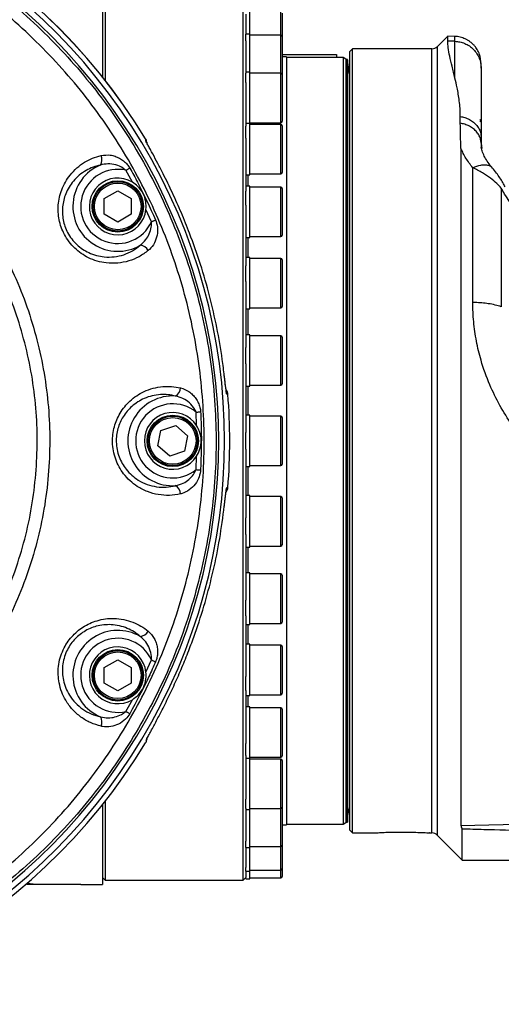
# Model space of a CAD drawing. Extents: x 0 to 4205, y 0 to 2970.
# Tile 51 of 67: x 3712 to 3890, y 1194 to 1558. Entities that reach past the tile are written whole.
import ezdxf

# ---------------------------------------------------------------- set-up
doc = ezdxf.new("R2010")
doc.units = 0
doc.header["$LTSCALE"] = 5
doc.layers.get('0').update_dxf_attribs({"linetype": 'CONTINUOUS'})
doc.styles.add('SLDTEXTSTYLE0', font='TXT', dxfattribs={"width": 0.605})
doc.dimstyles.new('SLDDIMSTYLE0', dxfattribs={"dimtxt": 25, "dimasz": 25, "dimexe": 0, "dimexo": 0.0625, "dimgap": 6.25, "dimtad": 1, "dimdec": 1, "dimrnd": 1e-09, "dimzin": 12, "dimtxsty": 'SLDTEXTSTYLE0', "dimsah": 1, "dimcen": 0.09, "dimazin": 3, "dimtfac": 1, "dimtofl": 0, "dimtmove": 0, "dimatfit": 3, "dimtolj": 1, "dimtzin": 12})

# ---------------------------------------------------------------- blocks, each defined once
blk = doc.blocks.new('_D_16')
at = {"color": 7, "linetype": 'CONTINUOUS'}
for p, q in [((3573.23, 1392.63), (3573.23, 1055.65)), ((4078.23, 1235.13), (4078.23, 1055.65)), ((3573.23, 1063.15), (4078.23, 1063.15))]:
    blk.add_line(p, q, dxfattribs=at)
for points in [[(3573.23, 1063.15), (3598.23, 1059.4), (3598.23, 1066.9)], [(4078.23, 1063.15), (4053.23, 1066.9), (4053.23, 1059.4)]]:
    blk.add_solid(points, dxfattribs=at)
at = {"color": 7, "linetype": 'CONTINUOUS', "insert": (3797.09, 1095.37), "char_height": 25, "attachment_point": 1, "style": 'SLDTEXTSTYLE0'}
blk.add_mtext('505', dxfattribs=at)

msp = doc.modelspace()

# ---------------------------------------------------------------- linework, layer by layer
at = {"color": 7, "linetype": 'CONTINUOUS'}
for p, q in [((3742.23, 1566.63), (3742.23, 1537.26)), ((3743.23, 1565.13), (3743.23, 1535.99)), ((3794.23, 1402.63), (3794.23, 1565.13)), ((3795.23, 1560.39), (3795.23, 1553.02)), ((3796.73, 1553.02), (3796.73, 1561.7)), ((3808.73, 1560.84), (3808.73, 1552.16)), ((3796.73, 1553.02), (3795.23, 1553.02)), ((3795.23, 1550.61), (3795.23, 1553.01)), ((3796.73, 1538.93), (3796.73, 1553.02)), ((3808.23, 1552.66), (3796.73, 1552.66)), ((3808.73, 1552.16), (3808.73, 1540.22)), ((3869.91, 1552.31), (3866.11, 1548.51)), ((3872.72, 1552.21), (3869.91, 1552.31)), ((3869.91, 1550.48), (3869.91, 1552.31)), ((3795.23, 1550.61), (3795.23, 1538.63)), ((3834.73, 1547.63), (3833.73, 1546.63)), ((3863.99, 1547.63), (3834.73, 1547.63)), ((3834.73, 1257.63), (3834.73, 1547.63)), ((3808.73, 1545.46), (3828.73, 1545.46)), ((3810.23, 1544.63), (3808.73, 1544.63)), ((3810.23, 1544.63), (3810.23, 1260.63)), ((3831.23, 1544.38), (3810.23, 1544.38)), ((3828.73, 1545.46), (3828.73, 1544.38)), ((3832.23, 1543.8), (3831.23, 1544.38)), ((3831.23, 1544.38), (3831.23, 1260.88)), ((3833.73, 1258.63), (3833.73, 1546.63)), ((3832.23, 1543.8), (3832.23, 1261.46)), ((3832.8, 1543.63), (3832.33, 1543.61)), ((3832.8, 1272.32), (3832.8, 1543.63)), ((3882.23, 1540.52), (3882.23, 1515.05)), ((3796.73, 1538.93), (3795.23, 1538.93)), ((3795.23, 1535.15), (3795.23, 1538.63)), ((3796.73, 1519.96), (3796.73, 1538.93)), ((3808.23, 1538.57), (3796.73, 1538.57)), ((3808.73, 1540.22), (3808.73, 1538.07)), ((3808.73, 1538.07), (3808.73, 1524.63)), ((3795.23, 1535.15), (3795.23, 1519.02)), ((3808.73, 1524.63), (3808.73, 1520.8)), ((3874.55, 1520.1), (3874.55, 1522.61)), ((3796.73, 1519.96), (3795.23, 1519.96)), ((3795.23, 1514.59), (3795.23, 1519.02)), ((3796.73, 1520.3), (3808.23, 1520.3)), ((3796.73, 1500.96), (3796.73, 1519.96)), ((3808.23, 1519.6), (3796.73, 1519.6)), ((3808.73, 1519.1), (3808.73, 1504.36)), ((3882.23, 1515.05), (3882.23, 1512.71)), ((3758.18, 1514.33), (3758.18, 1514.29)), ((3758.6, 1513.04), (3758.62, 1512.86)), ((3795.23, 1514.59), (3795.23, 1494.94)), ((3882.22, 1512.72), (3882.45, 1510.76)), ((3882.23, 1512.43), (3882.23, 1510.94)), ((3874.74, 1510.76), (3874.74, 1260.38)), ((3808.73, 1504.36), (3808.73, 1501.83)), ((3795.23, 1500.96), (3796.73, 1500.96)), ((3796.73, 1501.33), (3808.23, 1501.33)), ((3796.73, 1496.86), (3795.23, 1496.86)), ((3796.73, 1477.86), (3796.73, 1496.86)), ((3742.9, 1492.22), (3747.9, 1495.11)), ((3747.9, 1495.11), (3752.9, 1492.22)), ((3795.23, 1489.74), (3795.23, 1494.94)), ((3808.23, 1496.49), (3796.73, 1496.49)), ((3808.73, 1495.99), (3808.73, 1480.18)), ((3742.9, 1486.45), (3742.9, 1492.22)), ((3752.9, 1492.22), (3752.9, 1486.45)), ((3795.23, 1489.74), (3795.23, 1467.31)), ((3747.9, 1483.56), (3742.9, 1486.45)), ((3752.9, 1486.45), (3747.9, 1483.56)), ((3808.73, 1480.18), (3808.73, 1478.72)), ((3795.23, 1477.86), (3796.73, 1477.86)), ((3796.73, 1478.22), (3808.23, 1478.22)), ((3796.73, 1470.49), (3795.23, 1470.49)), ((3796.73, 1451.49), (3796.73, 1470.49)), ((3808.23, 1470.13), (3796.73, 1470.13)), ((3808.73, 1469.63), (3808.73, 1453.01)), ((3795.23, 1461.53), (3795.23, 1467.31)), ((3795.23, 1461.53), (3795.23, 1437.2)), ((3808.73, 1453.01), (3808.73, 1452.36)), ((3795.23, 1451.49), (3796.73, 1451.49)), ((3796.73, 1451.86), (3808.23, 1451.86)), ((3796.73, 1441.88), (3795.23, 1441.88)), ((3796.73, 1422.88), (3796.73, 1441.88)), ((3808.23, 1441.52), (3796.73, 1441.52)), ((3808.73, 1441.02), (3808.73, 1423.91)), ((3795.23, 1431.06), (3795.23, 1437.2)), ((3795.23, 1431.06), (3795.23, 1405.76)), ((3808.73, 1423.91), (3808.73, 1423.75)), ((3795.23, 1422.88), (3796.73, 1422.88)), ((3796.73, 1423.25), (3808.23, 1423.25)), ((3796.73, 1412.13), (3795.23, 1412.13)), ((3796.73, 1393.13), (3796.73, 1412.13)), ((3808.23, 1411.77), (3796.73, 1411.77)), ((3808.73, 1411.27), (3808.73, 1394)), ((3762.77, 1400.76), (3763.88, 1406.42)), ((3763.88, 1406.42), (3769.34, 1408.3)), ((3769.34, 1408.3), (3773.69, 1404.51)), ((3795.23, 1399.5), (3795.23, 1405.76)), ((3773.69, 1404.51), (3772.59, 1398.84)), ((3794.23, 1240.13), (3794.23, 1402.63)), ((3767.13, 1396.96), (3762.77, 1400.76)), ((3772.59, 1398.84), (3767.13, 1396.96)), ((3795.23, 1399.5), (3795.23, 1374.2)), ((3795.23, 1393.13), (3796.73, 1393.13)), ((3796.73, 1393.5), (3808.23, 1393.5)), ((3796.73, 1382.38), (3795.23, 1382.38)), ((3796.73, 1382.2), (3796.73, 1382.38)), ((3796.73, 1363.38), (3796.73, 1382.2)), ((3808.23, 1382.01), (3796.73, 1382.01)), ((3808.73, 1381.51), (3808.73, 1364.24)), ((3795.23, 1368.06), (3795.23, 1374.2)), ((3795.23, 1368.06), (3795.23, 1343.73)), ((3795.23, 1363.38), (3796.73, 1363.38)), ((3796.73, 1363.74), (3808.23, 1363.74)), ((3796.73, 1353.77), (3795.23, 1353.77)), ((3796.73, 1353.05), (3796.73, 1353.77)), ((3808.23, 1353.41), (3796.73, 1353.41)), ((3796.73, 1334.77), (3796.73, 1353.05)), ((3808.73, 1352.91), (3808.73, 1335.64)), ((3795.23, 1337.95), (3795.23, 1343.73)), ((3795.23, 1337.95), (3795.23, 1315.53)), ((3795.23, 1334.77), (3796.73, 1334.77)), ((3796.73, 1335.14), (3808.23, 1335.14)), ((3796.73, 1327.41), (3795.23, 1327.41)), ((3796.73, 1325.81), (3796.73, 1327.41)), ((3808.23, 1327.04), (3796.73, 1327.04)), ((3796.73, 1308.41), (3796.73, 1325.81)), ((3808.73, 1326.54), (3808.73, 1309.27)), ((3742.9, 1318.81), (3747.9, 1321.7)), ((3742.9, 1313.04), (3742.9, 1318.81)), ((3747.9, 1321.7), (3752.9, 1318.81)), ((3752.9, 1318.81), (3752.9, 1313.04)), ((3795.23, 1310.32), (3795.23, 1315.53)), ((3747.9, 1310.15), (3742.9, 1313.04)), ((3752.9, 1313.04), (3747.9, 1310.15)), ((3795.23, 1310.32), (3795.23, 1290.67)), ((3795.23, 1308.41), (3796.73, 1308.41)), ((3796.73, 1308.77), (3808.23, 1308.77)), ((3796.73, 1304.3), (3795.23, 1304.3)), ((3796.73, 1301.51), (3796.73, 1304.3)), ((3808.23, 1303.93), (3796.73, 1303.93)), ((3796.73, 1285.3), (3796.73, 1301.51)), ((3808.73, 1303.43), (3808.73, 1286.16)), ((3758.18, 1290.94), (3758.18, 1290.93)), ((3758.62, 1292.42), (3758.6, 1292.22)), ((3795.23, 1286.24), (3795.23, 1290.67)), ((3795.23, 1286.24), (3795.23, 1270.11)), ((3796.73, 1285.66), (3808.23, 1285.66)), ((3795.23, 1285.3), (3796.73, 1285.3)), ((3796.73, 1281.11), (3796.73, 1285.3)), ((3808.23, 1284.97), (3796.73, 1284.97)), ((3808.73, 1284.47), (3808.73, 1253.1)), ((3796.73, 1266.33), (3796.73, 1281.11)), ((3832.8, 1261.63), (3832.8, 1272.32)), ((3742.23, 1268), (3742.23, 1238.63)), ((3743.23, 1269.27), (3743.23, 1240.13)), ((3795.23, 1266.64), (3795.23, 1270.11)), ((3795.23, 1266.64), (3795.23, 1254.65)), ((3795.23, 1266.33), (3796.73, 1266.33)), ((3796.73, 1266.7), (3808.23, 1266.7)), ((3796.73, 1265.38), (3796.73, 1266.33)), ((3796.73, 1252.24), (3796.73, 1265.38)), ((3808.73, 1260.63), (3810.23, 1260.63)), ((3810.23, 1260.88), (3831.23, 1260.88)), ((3831.23, 1260.88), (3832.23, 1261.46)), ((3832.33, 1261.66), (3832.8, 1261.63)), ((3833.73, 1258.63), (3834.73, 1257.63)), ((3834.73, 1257.63), (3842.51, 1257.63)), ((3863.09, 1257.63), (3863.99, 1257.63)), ((3866.11, 1256.75), (3875.23, 1247.63)), ((3875.23, 1247.63), (3875.23, 1259.18)), ((3795.23, 1252.25), (3795.23, 1254.65)), ((3796.73, 1252.6), (3808.23, 1252.6)), ((3808.73, 1253.02), (3808.73, 1244.43)), ((3795.23, 1252.25), (3795.23, 1244.87)), ((3795.23, 1252.24), (3796.73, 1252.24)), ((3796.73, 1243.56), (3796.73, 1252.24)), ((3875.23, 1247.63), (3931.99, 1247.63)), ((3795.23, 1243.56), (3795.23, 1244.87)), ((3795.23, 1243.56), (3796.73, 1243.56)), ((3795.23, 1243.56), (3795.23, 1241.16)), ((3796.73, 1243.93), (3808.23, 1243.93)), ((3796.73, 1240.63), (3796.73, 1243.56)), ((3808.73, 1244.43), (3808.73, 1241.5)), ((3714.23, 1238.62), (3714.23, 1238.63)), ((3716.23, 1238.63), (3714.23, 1238.63)), ((3716.23, 1238.62), (3714.23, 1238.62)), ((3732.23, 1238.63), (3716.23, 1238.63)), ((3732.23, 1238.62), (3716.23, 1238.62)), ((3734.23, 1238.63), (3732.23, 1238.63)), ((3734.23, 1238.62), (3732.23, 1238.62)), ((3734.23, 1238.63), (3742.23, 1238.63)), ((3734.23, 1238.62), (3734.23, 1238.63)), ((3742.23, 1241.13), (3743.23, 1240.13)), ((3743.23, 1240.13), (3794.23, 1240.13)), ((3794.23, 1240.13), (3795.23, 1241.13)), ((3795.23, 1240.63), (3795.23, 1241.13)), ((3795.23, 1240.63), (3796.73, 1240.63)), ((3796.73, 1241), (3808.23, 1241))]:
    msp.add_line(p, q, dxfattribs=at)
at = {"color": 8, "linetype": 'CONTINUOUS'}
for p, q in [((3808.23, 1538.57), (3808.23, 1564.27)), ((3872.58, 1550.39), (3872.58, 1552.11)), ((3863.99, 1257.63), (3863.99, 1547.63)), ((3866.11, 1256.75), (3866.11, 1548.51)), ((3872.58, 1550.39), (3869.91, 1550.48)), ((3872.58, 1536.78), (3872.58, 1550.39)), ((3832.33, 1272.34), (3832.33, 1543.61)), ((3808.23, 1524.36), (3808.23, 1538.57)), ((3808.23, 1520.3), (3808.23, 1524.36)), ((3808.23, 1504.01), (3808.23, 1519.6)), ((3758.34, 1513.43), (3758.24, 1513.67)), ((3808.23, 1501.33), (3808.23, 1504.01)), ((3753.29, 1498.34), (3750.9, 1502.7)), ((3796.03, 1500.96), (3796.03, 1496.86)), ((3879.12, 1453.8), (3879.12, 1503.64)), ((3808.23, 1479.76), (3808.23, 1496.49)), ((3889.7, 1496.09), (3889.7, 1452.21)), ((3760.36, 1483.66), (3758.33, 1488.19)), ((3808.23, 1478.22), (3808.23, 1479.76)), ((3796.03, 1477.86), (3796.03, 1470.49)), ((3808.23, 1452.55), (3808.23, 1470.13)), ((3796.03, 1451.49), (3796.03, 1441.88)), ((3808.23, 1451.86), (3808.23, 1452.55)), ((3889.7, 1452.21), (3889.7, 1452.21)), ((3808.23, 1423.25), (3808.23, 1441.52)), ((3796.03, 1422.88), (3796.03, 1412.13)), ((3777.06, 1408.31), (3776.87, 1413.27)), ((3808.23, 1393.5), (3808.23, 1411.77)), ((3776.87, 1392), (3777.06, 1396.95)), ((3796.03, 1393.13), (3796.03, 1382.38)), ((3808.23, 1363.74), (3808.23, 1382.01)), ((3796.03, 1363.38), (3796.03, 1353.77)), ((3808.23, 1335.14), (3808.23, 1353.41)), ((3796.03, 1334.77), (3796.03, 1327.41)), ((3808.23, 1308.77), (3808.23, 1327.04)), ((3758.33, 1317.07), (3760.36, 1321.61)), ((3796.03, 1308.41), (3796.03, 1304.3)), ((3750.9, 1302.56), (3753.29, 1306.92)), ((3808.23, 1285.66), (3808.23, 1303.93)), ((3808.23, 1266.7), (3808.23, 1284.97)), ((3832.33, 1261.66), (3832.33, 1272.34)), ((3808.23, 1252.6), (3808.23, 1266.7)), ((3808.23, 1243.93), (3808.23, 1252.6)), ((3808.23, 1241), (3808.23, 1243.93)), ((3716.23, 1238.62), (3716.23, 1238.63)), ((3732.23, 1238.62), (3732.23, 1238.63))]:
    msp.add_line(p, q, dxfattribs=at)
at = {"color": 7, "linetype": 'CONTINUOUS', "flags": 128}
for points in [[(3832.33, 1543.61), (3832.27, 1543.6), (3832.23, 1543.59)], [(3833.73, 1537.95), (3833.42, 1538.92), (3832.8, 1543.58), (3832.8, 1543.41), (3832.8, 1542.88), (3832.8, 1542.01), (3832.8, 1540.79), (3832.8, 1539.22), (3832.8, 1537.32), (3832.8, 1535.08), (3832.8, 1532.51), (3832.8, 1529.62), (3832.8, 1526.42), (3832.8, 1522.9), (3832.8, 1519.09), (3832.8, 1514.99), (3832.8, 1510.61), (3832.8, 1505.96), (3832.8, 1501.05), (3832.8, 1495.9), (3832.8, 1490.51), (3832.8, 1484.91), (3832.8, 1479.1), (3832.8, 1473.11), (3832.8, 1466.93), (3832.8, 1460.6), (3832.8, 1454.13), (3832.8, 1447.52), (3832.8, 1440.81), (3832.8, 1434), (3832.8, 1427.11), (3832.8, 1420.16), (3832.8, 1413.16), (3832.8, 1406.15), (3832.8, 1399.12), (3832.8, 1392.1), (3832.8, 1385.1), (3832.8, 1378.16), (3832.8, 1371.27), (3832.8, 1364.46), (3832.8, 1357.74), (3832.8, 1351.14), (3832.8, 1344.66), (3832.8, 1338.33), (3832.8, 1332.16), (3832.8, 1326.16), (3832.8, 1320.35), (3832.8, 1314.75), (3832.8, 1309.37), (3832.8, 1304.21), (3832.8, 1299.31), (3832.8, 1294.66), (3832.8, 1290.27), (3832.8, 1286.17), (3832.8, 1282.36), (3832.8, 1278.84), (3832.8, 1275.64), (3832.8, 1272.75), (3832.8, 1270.18), (3832.8, 1267.94), (3832.8, 1266.04), (3832.8, 1264.47), (3832.8, 1263.25), (3832.8, 1262.38), (3832.8, 1261.85), (3832.8, 1261.68)], [(3788.61, 1385.39), (3788.77, 1387.54), (3788.91, 1389.69), (3789.03, 1391.85), (3789.13, 1394), (3789.2, 1396.16), (3789.26, 1398.32), (3789.29, 1400.47), (3789.3, 1402.63), (3789.29, 1404.79), (3789.26, 1406.95), (3789.2, 1409.1), (3789.13, 1411.26), (3789.03, 1413.41), (3788.91, 1415.57), (3788.77, 1417.72), (3788.61, 1419.87)], [(3832.23, 1261.68), (3832.27, 1261.66), (3832.33, 1261.66)]]:
    msp.add_lwpolyline(points, dxfattribs=at)
at = {"color": 8, "linetype": 'CONTINUOUS', "flags": 128}
for points in [[(3758.39, 1513.39), (3758.33, 1513.52), (3758.24, 1513.67)], [(3750.9, 1502.7), (3751.1, 1502.81), (3751.29, 1502.92), (3751.48, 1503.02), (3751.67, 1503.13), (3751.85, 1503.23), (3752.03, 1503.33), (3752.2, 1503.43), (3752.36, 1503.52)], [(3760.36, 1483.66), (3760.57, 1483.74), (3760.77, 1483.83), (3760.97, 1483.92), (3761.16, 1484), (3761.36, 1484.09), (3761.54, 1484.17), (3761.72, 1484.25), (3761.9, 1484.32)], [(3788.21, 1419.87), (3788.11, 1420.42), (3788.09, 1420.5)], [(3788.61, 1419.87), (3788.4, 1419.87), (3788.21, 1419.87)], [(3776.87, 1413.27), (3777.09, 1413.28), (3777.31, 1413.29), (3777.52, 1413.3), (3777.74, 1413.31), (3777.95, 1413.32), (3778.15, 1413.33), (3778.35, 1413.34), (3778.54, 1413.35)], [(3776.87, 1392), (3777.09, 1391.98), (3777.31, 1391.97), (3777.52, 1391.96), (3777.74, 1391.95), (3777.95, 1391.94), (3778.15, 1391.93), (3778.35, 1391.92), (3778.54, 1391.91)], [(3788.06, 1384.67), (3788.11, 1384.84), (3788.21, 1385.39)], [(3788.21, 1385.39), (3788.42, 1385.39), (3788.61, 1385.39)], [(3760.36, 1321.61), (3760.57, 1321.52), (3760.77, 1321.43), (3760.97, 1321.34), (3761.16, 1321.26), (3761.36, 1321.18), (3761.54, 1321.09), (3761.72, 1321.02), (3761.9, 1320.94)], [(3750.9, 1302.56), (3751.1, 1302.45), (3751.29, 1302.35), (3751.48, 1302.24), (3751.67, 1302.13), (3751.85, 1302.03), (3752.03, 1301.93), (3752.2, 1301.83), (3752.36, 1301.74)], [(3874.74, 1260.38), (3900.7, 1260.99), (3957.23, 1262.32)]]:
    msp.add_lwpolyline(points, dxfattribs=at)
at = {"color": 7, "linetype": 'CONTINUOUS'}
for centre, radius in [((3747.9, 1489.33), 9.5), ((3747.9, 1489.33), 9.14), ((3768.23, 1402.63), 9.5), ((3768.23, 1402.63), 9.14), ((3747.9, 1315.93), 9.5), ((3747.9, 1315.93), 9.14)]:
    msp.add_circle(centre, radius, dxfattribs=at)
at = {"color": 8, "linetype": 'CONTINUOUS'}
for centre in [(3747.9, 1489.33), (3768.23, 1402.63), (3747.9, 1315.93)]:
    msp.add_circle(centre, 8.63, dxfattribs=at)
at = {"color": 7, "linetype": 'CONTINUOUS'}
for centre, radius, start, end in [((3573.23, 1402.63), 216.07, 31.1238, 93.0001), ((3573.23, 1402.63), 214.17, 267, 93), ((3573.23, 1402.63), 212, 267, 93), ((3808.23, 1552.16), 0.5, 0.0283, 89.9717), ((3863.99, 1550.63), 3, 269.985, 315.0121), ((3808.23, 1538.06), 0.501, 0.0476, 89.9251), ((3808.23, 1520.8), 0.5, 270.0283, 359.9717), ((3808.23, 1519.1), 0.5, 0.0283, 89.9717), ((3881.73, 1520.85), 0.5, 359.9816, 90.0184), ((3881.73, 1520.45), 0.5, 359.9816, 90.0184), ((3755.62, 1512.79), 3, 4.9313, 30.4511), ((3808.23, 1501.83), 0.501, 270.0749, 359.9251), ((3747.9, 1489.33), 10.5, 59.096, 353.7335), ((3808.23, 1495.99), 0.501, 0.0749, 89.9251), ((3808.23, 1478.72), 0.5, 270.0283, 359.9717), ((3808.23, 1469.63), 0.5, 0.0283, 89.9717), ((3808.23, 1452.36), 0.5, 270.0283, 359.9717), ((3808.23, 1441.02), 0.5, 0.0283, 89.9717), ((3808.23, 1423.75), 0.501, 270.0749, 359.9524), ((3785.61, 1419.63), 3.01, 4.6013, 38.0607), ((3768.23, 1402.63), 10.5, 32.7474, 327.2526), ((3808.23, 1411.27), 0.501, 0.0476, 89.9251), ((3808.23, 1394), 0.5, 270.0283, 359.9717), ((3785.61, 1385.63), 3.01, 321.5414, 355.3946), ((3808.23, 1381.51), 0.501, 0.0476, 89.9251), ((3808.23, 1364.25), 0.5, 270.0283, 359.9717), ((3808.23, 1352.91), 0.5, 0.0283, 89.9717), ((3808.23, 1335.64), 0.501, 270.0749, 359.9251), ((3747.9, 1315.93), 10.5, 6.2665, 300.904), ((3808.23, 1326.54), 0.5, 0.0283, 89.9717), ((3808.23, 1309.27), 0.501, 270.0749, 359.9524), ((3808.23, 1303.43), 0.5, 0.0283, 89.9717), ((3573.23, 1402.63), 216.07, 267, 328.8717), ((3755.62, 1292.48), 3, 329.1301, 355.0596), ((3808.23, 1286.16), 0.5, 270.0283, 359.9717), ((3808.23, 1284.47), 0.5, 0.0283, 89.9717), ((3808.23, 1267.2), 0.5, 270.0283, 359.9717), ((3863.99, 1254.63), 3, 44.9879, 90.015), ((3808.23, 1253.11), 0.501, 270.0749, 359.9251), ((3808.23, 1244.43), 0.5, 270.0283, 359.9717), ((3808.23, 1241.5), 0.5, 270.0283, 359.9717)]:
    msp.add_arc(centre, radius, start, end, dxfattribs=at)
at = {"color": 8, "linetype": 'CONTINUOUS'}
for centre, radius, start, end in [((3573.23, 1402.63), 216.06, 31.1296, 92.9999), ((3755.63, 1512.78), 2.99, 5.0096, 31.2613), ((3738.32, 1506.65), 3.74, 327.3551, 24.0457), ((3747.9, 1489.33), 16.6, 112.7835, 300.0301), ((3747.9, 1489.33), 13.7, 77.3133, 335.5099), ((3755.91, 1471.24), 3.74, 28.7706, 85.4512), ((3767.35, 1422.4), 3.74, 300.9693, 357.6308), ((3768.23, 1402.63), 16.6, 86.3903, 273.6097), ((3573.22, 1402.63), 216.08, 355.4239, 4.5761), ((3768.23, 1402.63), 13.7, 50.9362, 309.0638), ((3767.35, 1382.86), 3.74, 2.3654, 59.0278), ((3747.9, 1315.93), 16.6, 59.9699, 247.2165), ((3747.9, 1315.93), 13.7, 24.4901, 282.6867), ((3755.9, 1334.03), 3.74, 274.5544, 331.2238), ((3738.32, 1298.61), 3.74, 335.9543, 32.6449), ((3573.23, 1402.63), 216.06, 266.9999, 328.8704), ((3755.63, 1292.48), 2.99, 328.7387, 354.9904)]:
    msp.add_arc(centre, radius, start, end, dxfattribs=at)
for points, knots in [([(3562.19, 1613.37), (3566.92, 1613.52), (3576.4, 1613.83), (3590.64, 1613.07), (3604.81, 1611.43), (3618.82, 1608.83), (3632.61, 1605.3), (3646.11, 1600.83), (3659.31, 1595.46), (3672.13, 1589.21), (3684.5, 1582.12), (3696.34, 1574.23), (3707.61, 1565.54), (3718.28, 1556.1), (3728.32, 1545.95), (3737.64, 1535.17), (3746.2, 1523.81), (3753.96, 1511.88), (3760.9, 1499.43), (3767.01, 1486.54), (3772.24, 1473.28), (3776.56, 1459.72), (3779.93, 1445.9), (3782.37, 1431.86), (3783.86, 1417.67), (3784.41, 1403.42), (3784, 1389.2), (3782.6, 1375.04), (3780.25, 1360.98), (3776.97, 1347.1), (3772.77, 1333.48), (3767.67, 1320.19), (3761.67, 1307.29), (3754.8, 1294.81), (3747.1, 1282.79), (3738.63, 1271.33), (3729.42, 1260.48), (3719.49, 1250.3), (3708.87, 1240.79), (3697.63, 1232), (3685.85, 1223.99), (3673.57, 1216.8), (3660.82, 1210.47), (3647.66, 1205.01), (3634.14, 1200.44), (3620.37, 1196.78), (3606.22, 1194.02), (3591.73, 1192.26), (3576.96, 1191.42), (3567.11, 1191.74), (3562.19, 1191.89)], [0, 0, 0, 0, 0.020735, 0.041542, 0.062372, 0.083178, 0.103914, 0.124649, 0.145455, 0.166285, 0.187091, 0.207826, 0.228565, 0.249374, 0.270207, 0.291017, 0.311755, 0.332492, 0.353299, 0.374131, 0.394938, 0.415674, 0.436413, 0.457222, 0.478056, 0.498865, 0.519603, 0.540341, 0.561149, 0.581981, 0.602789, 0.623526, 0.644263, 0.665071, 0.685903, 0.70671, 0.727447, 0.748184, 0.768992, 0.789823, 0.81063, 0.831367, 0.852104, 0.872912, 0.893744, 0.914552, 0.93529, 0.956851, 0.978439, 1, 1, 1, 1]), ([(3562.43, 1196.29), (3567.25, 1196.13), (3576.89, 1195.82), (3591.34, 1196.65), (3605.53, 1198.38), (3619.38, 1201.07), (3632.87, 1204.66), (3646.1, 1209.14), (3659, 1214.48), (3671.48, 1220.67), (3683.5, 1227.71), (3695.04, 1235.56), (3706.05, 1244.17), (3716.44, 1253.48), (3726.17, 1263.45), (3735.18, 1274.07), (3743.48, 1285.29), (3751.01, 1297.06), (3757.74, 1309.28), (3763.61, 1321.91), (3768.61, 1334.92), (3772.72, 1348.26), (3775.93, 1361.85), (3778.23, 1375.61), (3779.6, 1389.48), (3780.01, 1403.41), (3779.47, 1417.35), (3778.01, 1431.25), (3775.62, 1444.99), (3772.32, 1458.53), (3768.09, 1471.81), (3762.97, 1484.79), (3756.99, 1497.41), (3750.19, 1509.6), (3742.59, 1521.28), (3734.21, 1532.41), (3725.08, 1542.96), (3715.26, 1552.9), (3704.81, 1562.14), (3693.77, 1570.65), (3682.18, 1578.38), (3670.07, 1585.31), (3657.51, 1591.44), (3644.59, 1596.7), (3631.37, 1601.08), (3617.87, 1604.53), (3604.15, 1607.08), (3590.28, 1608.68), (3576.35, 1609.43), (3567.06, 1609.13), (3562.43, 1608.97)], [0, 0, 0, 0, 0.021554, 0.043135, 0.064689, 0.085429, 0.10624, 0.127075, 0.147886, 0.168626, 0.189363, 0.210171, 0.231003, 0.251811, 0.272549, 0.293286, 0.314093, 0.334925, 0.355733, 0.37647, 0.397207, 0.418016, 0.438848, 0.459657, 0.480394, 0.501133, 0.521943, 0.542777, 0.563586, 0.584325, 0.605064, 0.625873, 0.646707, 0.667516, 0.688254, 0.708993, 0.729802, 0.750635, 0.771445, 0.792183, 0.81292, 0.833728, 0.85456, 0.875368, 0.896105, 0.916837, 0.93764, 0.958467, 0.979269, 1, 1, 1, 1]), ([(3593.54, 1550.78), (3597.69, 1550.11), (3605.99, 1548.76), (3618.19, 1545.41), (3630.09, 1541.13), (3641.56, 1535.85), (3652.53, 1529.61), (3662.96, 1522.46), (3672.75, 1514.47), (3681.83, 1505.7), (3690.11, 1496.18), (3697.57, 1485.99), (3704.17, 1475.22), (3709.83, 1463.94), (3714.5, 1452.2), (3718.17, 1440.09), (3720.82, 1427.72), (3722.42, 1415.19), (3722.94, 1402.58), (3722.39, 1389.95), (3720.8, 1377.42), (3718.16, 1365.08), (3714.48, 1353.01), (3709.78, 1341.28), (3704.13, 1329.98), (3697.56, 1319.22), (3690.09, 1309.07), (3681.8, 1299.58), (3672.75, 1290.8), (3663.01, 1282.82), (3652.6, 1275.7), (3641.61, 1269.46), (3630.14, 1264.16), (3619.09, 1260.14), (3608.62, 1257.23), (3600.35, 1255.49), (3595.3, 1254.74), (3593.54, 1254.48)], [0, 0, 0, 0, 0.029371, 0.058847, 0.088321, 0.117691, 0.147058, 0.17653, 0.206001, 0.235366, 0.264709, 0.294156, 0.323602, 0.352943, 0.382338, 0.411839, 0.441341, 0.470738, 0.50009, 0.529548, 0.559007, 0.58836, 0.617715, 0.647175, 0.676634, 0.705989, 0.735269, 0.764653, 0.794036, 0.823315, 0.852675, 0.882141, 0.911604, 0.940963, 0.964263, 0.987563, 1, 1, 1, 1]), ([(3872.58, 1550.39), (3873.18, 1550.34), (3874.41, 1550.23), (3876.21, 1549.64), (3877.94, 1548.71), (3879.47, 1547.43), (3880.72, 1545.87), (3881.6, 1544.13), (3882.14, 1542.32), (3882.2, 1541.11), (3882.23, 1540.52)], [0, 0, 0, 0, 0.1176011, 0.2418105, 0.3707212, 0.5019382, 0.6328347, 0.7608574, 0.8837951, 1, 1, 1, 1]), ([(3592.91, 1259.08), (3596.95, 1259.73), (3605.02, 1261.04), (3616.86, 1264.28), (3628.37, 1268.45), (3639.49, 1273.6), (3650.13, 1279.64), (3660.22, 1286.54), (3669.67, 1294.27), (3678.43, 1302.78), (3686.46, 1311.97), (3693.7, 1321.81), (3700.07, 1332.23), (3705.55, 1343.18), (3710.09, 1354.55), (3713.67, 1366.24), (3716.22, 1378.2), (3717.76, 1390.35), (3718.29, 1402.58), (3717.79, 1414.8), (3716.24, 1426.94), (3713.67, 1438.93), (3710.11, 1450.66), (3705.59, 1462.04), (3700.1, 1472.97), (3693.71, 1483.4), (3686.48, 1493.27), (3678.45, 1502.5), (3669.66, 1511), (3660.17, 1518.74), (3650.07, 1525.67), (3639.43, 1531.72), (3628.32, 1536.83), (3616.8, 1540.98), (3604.98, 1544.22), (3596.93, 1545.53), (3592.91, 1546.18)], [0, 0, 0, 0, 0.029517, 0.059035, 0.088393, 0.117856, 0.147322, 0.176682, 0.205961, 0.235345, 0.26473, 0.294011, 0.323363, 0.352821, 0.382279, 0.411633, 0.440987, 0.470446, 0.499903, 0.529257, 0.558654, 0.588157, 0.617658, 0.647054, 0.676397, 0.705844, 0.735293, 0.764638, 0.794003, 0.823474, 0.852946, 0.882314, 0.911682, 0.941156, 0.970631, 1, 1, 1, 1]), ([(3874.55, 1522.61), (3875.09, 1522.49), (3876.25, 1522.23), (3877.9, 1521.51), (3879.44, 1520.52), (3880.69, 1519.29), (3881.59, 1517.92), (3882.14, 1516.49), (3882.2, 1515.51), (3882.23, 1515.05)], [0, 0, 0, 0, 0.14278, 0.303724, 0.461188, 0.611031, 0.750822, 0.880173, 1, 1, 1, 1]), ([(3882.22, 1512.71), (3882.19, 1513.17), (3882.12, 1514.12), (3881.58, 1515.52), (3880.68, 1516.86), (3879.43, 1518.06), (3877.9, 1519.04), (3876.25, 1519.74), (3875.09, 1519.99), (3874.55, 1520.11)], [0, 0, 0, 0, 0.118484, 0.246663, 0.385782, 0.535568, 0.693669, 0.855817, 1, 1, 1, 1]), ([(3758.24, 1513.67), (3758.23, 1513.82), (3758.21, 1514.05), (3758.19, 1514.27), (3758.18, 1514.33)], [0, 0, 0, 0, 0.721212, 1, 1, 1, 1]), ([(3759.18, 1473.04), (3758.07, 1472.22), (3755.85, 1470.59), (3751.98, 1469.04), (3747.86, 1468.23), (3743.9, 1468.28), (3740.25, 1469.03), (3737.14, 1470.23), (3734.36, 1471.87), (3731.94, 1473.85), (3729.83, 1476.23), (3728.15, 1478.86), (3726.95, 1481.61), (3726.19, 1484.36), (3725.84, 1487.13), (3725.86, 1489.94), (3726.29, 1492.73), (3727.15, 1495.6), (3728.46, 1498.37), (3730.33, 1501.12), (3732.7, 1503.62), (3735.52, 1505.7), (3738.55, 1507.27), (3740.67, 1507.88), (3741.74, 1508.18)], [0, 0, 0, 0, 0.0563437, 0.1125534, 0.1693794, 0.2273017, 0.27383, 0.3216381, 0.3631102, 0.4055653, 0.4491956, 0.4933274, 0.5327563, 0.5719152, 0.6097783, 0.6469376, 0.6865803, 0.7252904, 0.769015, 0.8117966, 0.8610296, 0.9096862, 0.9547603, 1, 1, 1, 1]), ([(3741.74, 1508.18), (3742.88, 1508.31), (3744.62, 1508.52), (3746.92, 1507.93), (3748.58, 1507.2), (3750.11, 1506.18), (3751.42, 1504.96), (3752.06, 1503.98), (3752.36, 1503.52)], [0, 0, 0, 0, 0.276646, 0.4212827, 0.5702838, 0.7163228, 0.8655605, 1, 1, 1, 1]), ([(3879.12, 1503.64), (3878.25, 1504.79), (3876.57, 1507.02), (3875.34, 1509.54), (3874.75, 1510.76)], [0, 0, 0, 0, 0.514673, 1, 1, 1, 1]), ([(3741.47, 1504.64), (3740.55, 1504.4), (3738.72, 1503.93), (3736.09, 1502.66), (3733.62, 1500.94), (3731.51, 1498.83), (3729.84, 1496.48), (3728.65, 1494.1), (3727.86, 1491.63), (3727.45, 1489.21), (3727.39, 1486.76), (3727.67, 1484.35), (3728.32, 1481.95), (3729.36, 1479.55), (3730.83, 1477.27), (3732.69, 1475.2), (3734.82, 1473.51), (3737.26, 1472.12), (3739.97, 1471.13), (3743.16, 1470.55), (3746.59, 1470.59), (3750.12, 1471.37), (3753.41, 1472.8), (3755.27, 1474.24), (3756.2, 1474.97)], [0, 0, 0, 0, 0.044696, 0.089264, 0.137676, 0.186845, 0.229598, 0.273541, 0.312307, 0.352253, 0.389516, 0.427685, 0.467025, 0.506719, 0.551169, 0.594963, 0.637776, 0.67933, 0.727476, 0.774011, 0.832024, 0.888634, 0.94429, 1, 1, 1, 1]), ([(3750.9, 1502.7), (3750.57, 1502.97), (3749.47, 1503.84), (3747.23, 1504.77), (3744.31, 1505.25), (3742.41, 1504.84), (3741.47, 1504.64)], [0, 0, 0, 0, 0.128959, 0.420003, 0.715207, 1, 1, 1, 1]), ([(3879.11, 1503.65), (3880.11, 1504.05), (3881.56, 1504.64), (3883.56, 1504.8), (3884.86, 1504.6), (3885.87, 1504.15), (3886.27, 1503.66), (3886.42, 1503.47)], [0, 0, 0, 0, 0.4073684, 0.5937423, 0.7601009, 0.9073693, 1, 1, 1, 1]), ([(3752.36, 1503.52), (3753.33, 1501.77), (3756.8, 1495.52), (3759.76, 1489.01), (3761.9, 1484.32)], [0, 0, 0, 0, 0.279859, 1, 1, 1, 1]), ([(3889.7, 1496.09), (3889.15, 1496.67), (3887.92, 1497.98), (3885.61, 1499.91), (3882.67, 1501.94), (3880.35, 1503.05), (3879.12, 1503.64)], [0, 0, 0, 0, 0.1823321, 0.4123365, 0.6875291, 1, 1, 1, 1]), ([(3898, 1483.15), (3897.59, 1483.84), (3896.64, 1485.48), (3894.84, 1488.13), (3892.83, 1490.98), (3891.04, 1493.67), (3890.1, 1495.36), (3889.7, 1496.09)], [0, 0, 0, 0, 0.156562, 0.369702, 0.623723, 0.837361, 1, 1, 1, 1]), ([(3756.2, 1474.97), (3756.96, 1475.62), (3758.35, 1476.82), (3759.64, 1479.19), (3760.35, 1481.46), (3760.36, 1482.98), (3760.36, 1483.66)], [0, 0, 0, 0, 0.297522, 0.545335, 0.798282, 1, 1, 1, 1]), ([(3761.9, 1484.32), (3762.16, 1483.5), (3762.74, 1481.67), (3762.57, 1478.69), (3761.58, 1475.76), (3760.24, 1473.95), (3759.33, 1473.17), (3759.18, 1473.04)], [0, 0, 0, 0, 0.208903, 0.463886, 0.709731, 0.952384, 1, 1, 1, 1]), ([(3957.23, 1375.17), (3955.57, 1375.21), (3950.84, 1375.33), (3943.05, 1376.34), (3934.06, 1378.57), (3925.09, 1382), (3916.35, 1386.72), (3908.86, 1392.11), (3902.81, 1397.61), (3897.97, 1402.84), (3893.33, 1408.85), (3889.06, 1415.68), (3885.15, 1423.65), (3882.28, 1431.64), (3880.42, 1439.48), (3879.36, 1446.64), (3879.2, 1451.43), (3879.12, 1453.8)], [0, 0, 0, 0, 0.040522, 0.115752, 0.191173, 0.266244, 0.349683, 0.433191, 0.491044, 0.54908, 0.607021, 0.67635, 0.745469, 0.823604, 0.883135, 0.942093, 1, 1, 1, 1]), ([(3889.7, 1452.21), (3888.96, 1452.45), (3887.39, 1452.94), (3884.98, 1453.38), (3882.5, 1453.67), (3880.66, 1453.77), (3879.52, 1453.79), (3879.22, 1453.8), (3879.12, 1453.8)], [0, 0, 0, 0, 0.215691, 0.459543, 0.6821, 0.91385, 0.972944, 1, 1, 1, 1]), ([(3788.21, 1419.87), (3788.19, 1419.91), (3788.05, 1420.2), (3788.01, 1421.05), (3787.77, 1422.49), (3787.57, 1424.48), (3787.4, 1425.94), (3787.3, 1426.72)], [0, 0, 0, 0, 0.018163, 0.138117, 0.359885, 0.658686, 1, 1, 1, 1]), ([(3771.09, 1383.01), (3769.73, 1382.78), (3767.02, 1382.31), (3762.86, 1382.64), (3758.82, 1383.75), (3755.29, 1385.56), (3752.35, 1387.85), (3750.1, 1390.31), (3748.34, 1393.02), (3747.05, 1395.86), (3746.22, 1398.94), (3745.89, 1402.04), (3746.04, 1405.04), (3746.58, 1407.84), (3747.5, 1410.47), (3748.77, 1412.98), (3750.4, 1415.29), (3752.44, 1417.47), (3754.85, 1419.37), (3757.74, 1421), (3760.98, 1422.18), (3764.43, 1422.79), (3767.84, 1422.85), (3770.01, 1422.45), (3771.09, 1422.25)], [0, 0, 0, 0, 0.0563513, 0.1125678, 0.1694042, 0.227338, 0.2738662, 0.3216697, 0.3631513, 0.4056147, 0.4492499, 0.4933869, 0.5328305, 0.5720011, 0.6098627, 0.6470255, 0.6866726, 0.7253885, 0.769124, 0.8119155, 0.8611543, 0.9098198, 0.9548255, 1, 1, 1, 1]), ([(3771.09, 1422.25), (3772.18, 1421.86), (3773.83, 1421.27), (3775.62, 1419.72), (3776.79, 1418.33), (3777.7, 1416.73), (3778.33, 1415.07), (3778.47, 1413.9), (3778.54, 1413.35)], [0, 0, 0, 0, 0.276691, 0.421332, 0.570374, 0.7164, 0.86563, 1, 1, 1, 1]), ([(3769.28, 1419.19), (3768.35, 1419.39), (3766.51, 1419.79), (3763.59, 1419.81), (3760.61, 1419.37), (3757.78, 1418.42), (3755.24, 1417.07), (3753.12, 1415.46), (3751.31, 1413.6), (3749.86, 1411.61), (3748.73, 1409.45), (3747.9, 1407.16), (3747.42, 1404.73), (3747.28, 1402.11), (3747.58, 1399.42), (3748.33, 1396.74), (3749.48, 1394.28), (3751.05, 1391.95), (3753.04, 1389.85), (3755.63, 1387.91), (3758.72, 1386.42), (3762.23, 1385.56), (3765.81, 1385.37), (3768.12, 1385.83), (3769.28, 1386.07)], [0, 0, 0, 0, 0.04463, 0.0891287, 0.1375469, 0.1867214, 0.2294859, 0.2734359, 0.3122072, 0.352159, 0.3894241, 0.427596, 0.4669444, 0.5066499, 0.5511099, 0.5949103, 0.6377346, 0.6792975, 0.7274377, 0.7739725, 0.8319948, 0.8886144, 0.9442767, 1, 1, 1, 1]), ([(3776.87, 1413.27), (3776.68, 1413.66), (3776.08, 1414.93), (3774.5, 1416.75), (3772.09, 1418.48), (3770.21, 1418.96), (3769.28, 1419.19)], [0, 0, 0, 0, 0.128859, 0.419878, 0.715135, 1, 1, 1, 1]), ([(3778.54, 1413.35), (3778.63, 1411.36), (3778.95, 1404.21), (3778.71, 1397.06), (3778.54, 1391.91)], [0, 0, 0, 0, 0.279729, 1, 1, 1, 1]), ([(3769.28, 1386.07), (3770.25, 1386.32), (3772.03, 1386.78), (3774.24, 1388.32), (3775.88, 1390.03), (3776.56, 1391.39), (3776.87, 1392)], [0, 0, 0, 0, 0.297848, 0.54559, 0.798403, 1, 1, 1, 1]), ([(3778.54, 1391.91), (3778.4, 1391.05), (3778.11, 1389.16), (3776.63, 1386.57), (3774.44, 1384.39), (3772.44, 1383.36), (3771.28, 1383.06), (3771.09, 1383.01)], [0, 0, 0, 0, 0.20881, 0.463685, 0.709436, 0.952245, 1, 1, 1, 1]), ([(3787.3, 1378.54), (3787.36, 1378.98), (3787.49, 1380.15), (3787.68, 1381.92), (3787.92, 1383.63), (3788.02, 1384.75), (3788.17, 1385.26), (3788.21, 1385.39)], [0, 0, 0, 0, 0.1917329, 0.5128378, 0.7715898, 0.9399273, 1, 1, 1, 1]), ([(3741.74, 1297.08), (3740.41, 1297.48), (3737.77, 1298.26), (3734.19, 1300.41), (3731.07, 1303.2), (3728.71, 1306.39), (3727.1, 1309.75), (3726.18, 1312.95), (3725.81, 1316.16), (3725.91, 1319.28), (3726.54, 1322.41), (3727.62, 1325.33), (3729.09, 1327.95), (3730.82, 1330.22), (3732.81, 1332.17), (3735.06, 1333.85), (3737.55, 1335.2), (3740.35, 1336.24), (3743.35, 1336.87), (3746.67, 1337.05), (3750.1, 1336.67), (3753.46, 1335.68), (3756.54, 1334.21), (3758.3, 1332.89), (3759.18, 1332.22)], [0, 0, 0, 0, 0.0563437, 0.1125497, 0.1693748, 0.227299, 0.2738259, 0.3216301, 0.3631121, 0.4055752, 0.4492108, 0.4933479, 0.5327938, 0.5719679, 0.6098228, 0.6469748, 0.6866063, 0.7253077, 0.7690364, 0.8118194, 0.8610561, 0.9097213, 0.9547744, 1, 1, 1, 1]), ([(3756.2, 1330.3), (3755.46, 1330.88), (3753.98, 1332.06), (3751.38, 1333.38), (3748.51, 1334.31), (3745.56, 1334.72), (3742.68, 1334.63), (3740.06, 1334.14), (3737.61, 1333.28), (3735.44, 1332.14), (3733.46, 1330.71), (3731.7, 1329.03), (3730.19, 1327.06), (3728.9, 1324.78), (3727.97, 1322.23), (3727.45, 1319.5), (3727.39, 1316.78), (3727.75, 1314), (3728.6, 1311.23), (3730.07, 1308.35), (3732.17, 1305.64), (3734.93, 1303.3), (3738.05, 1301.54), (3740.33, 1300.93), (3741.47, 1300.63)], [0, 0, 0, 0, 0.044679, 0.089231, 0.137649, 0.186823, 0.229579, 0.273522, 0.312279, 0.352214, 0.38947, 0.427626, 0.466978, 0.506687, 0.551145, 0.594951, 0.637773, 0.679337, 0.727477, 0.774013, 0.832028, 0.888635, 0.944288, 1, 1, 1, 1]), ([(3760.36, 1321.61), (3760.37, 1322.04), (3760.4, 1323.44), (3759.79, 1325.79), (3758.41, 1328.4), (3756.93, 1329.67), (3756.2, 1330.3)], [0, 0, 0, 0, 0.128994, 0.420073, 0.715255, 1, 1, 1, 1]), ([(3759.18, 1332.22), (3759.99, 1331.4), (3761.21, 1330.13), (3762.12, 1327.94), (3762.55, 1326.18), (3762.65, 1324.34), (3762.48, 1322.57), (3762.08, 1321.46), (3761.9, 1320.94)], [0, 0, 0, 0, 0.276621, 0.421245, 0.570241, 0.716282, 0.865528, 1, 1, 1, 1]), ([(3761.9, 1320.94), (3761.09, 1319.11), (3758.2, 1312.57), (3754.81, 1306.28), (3752.36, 1301.74)], [0, 0, 0, 0, 0.279861, 1, 1, 1, 1]), ([(3741.47, 1300.63), (3742.45, 1300.42), (3744.24, 1300.04), (3746.91, 1300.44), (3749.15, 1301.24), (3750.36, 1302.16), (3750.9, 1302.56)], [0, 0, 0, 0, 0.29762, 0.545419, 0.798305, 1, 1, 1, 1]), ([(3752.36, 1301.74), (3751.86, 1301.04), (3750.76, 1299.47), (3748.28, 1297.8), (3745.35, 1296.83), (3743.1, 1296.8), (3741.93, 1297.04), (3741.74, 1297.08)], [0, 0, 0, 0, 0.208873, 0.46382, 0.709632, 0.952344, 1, 1, 1, 1])]:
    msp.add_open_spline(points, degree=3, knots=knots, dxfattribs=at)
at = {"color": 7, "linetype": 'CONTINUOUS'}
for points, knots in [([(3882.23, 1540.52), (3882.22, 1541.13), (3882.2, 1542.3), (3882.02, 1543.97), (3881.71, 1545.34), (3881.3, 1546.44), (3880.85, 1547.34), (3880.29, 1548.16), (3879.65, 1548.93), (3878.93, 1549.63), (3878.13, 1550.26), (3877.27, 1550.83), (3876.07, 1551.45), (3874.51, 1552.03), (3873.21, 1552.15), (3872.58, 1552.22)], [0, 0, 0, 0, 0.108692, 0.206687, 0.294647, 0.355653, 0.414203, 0.472031, 0.530359, 0.589639, 0.649767, 0.710301, 0.770668, 0.888529, 1, 1, 1, 1]), ([(3872.58, 1536.77), (3872.22, 1538.24), (3871.55, 1540.95), (3870.67, 1544.7), (3870.06, 1547.8), (3869.96, 1549.67), (3869.91, 1550.48)], [0, 0, 0, 0, 0.325474, 0.597987, 0.826667, 1, 1, 1, 1]), ([(3874.55, 1522.61), (3874.53, 1523.61), (3874.48, 1525.53), (3874.1, 1529.08), (3873.49, 1532.82), (3872.85, 1535.61), (3872.58, 1536.79)], [0, 0, 0, 0, 0.209351, 0.400783, 0.746826, 1, 1, 1, 1]), ([(3874.75, 1510.75), (3874.71, 1512.34), (3874.63, 1515.46), (3874.58, 1518.59), (3874.55, 1520.11)], [0, 0, 0, 0, 0.5106713, 1, 1, 1, 1]), ([(3774.44, 1479.42), (3773.45, 1481.93), (3771.46, 1486.94), (3768.18, 1494.27), (3765.24, 1500.35), (3762.76, 1505.15), (3761.17, 1508.12), (3759.98, 1510.31), (3759.19, 1511.79), (3758.62, 1512.79), (3758.38, 1513.34), (3758.34, 1513.43)], [0, 0, 0, 0, 0.214747, 0.429252, 0.64013, 0.752702, 0.859273, 0.90824, 0.951798, 0.992287, 1, 1, 1, 1]), ([(3886.46, 1503.49), (3885.9, 1504.17), (3884.86, 1505.43), (3883.64, 1507.42), (3882.76, 1509.32), (3882.45, 1510.61), (3882.3, 1511.23)], [0, 0, 0, 0, 0.29744, 0.553294, 0.785029, 1, 1, 1, 1]), ([(3891.15, 1496.54), (3890.86, 1497.08), (3890.25, 1498.2), (3889.17, 1499.91), (3887.9, 1501.72), (3886.93, 1502.92), (3886.42, 1503.54)], [0, 0, 0, 0, 0.215828, 0.454569, 0.716269, 1, 1, 1, 1]), ([(3758.33, 1488.19), (3758.36, 1489.18), (3758.42, 1491.26), (3757.33, 1494.28), (3755.55, 1496.77), (3753.97, 1497.87), (3753.29, 1498.34)], [0, 0, 0, 0, 0.2472011, 0.5186746, 0.7919217, 1, 1, 1, 1]), ([(3787.3, 1426.72), (3787.06, 1428.71), (3786.33, 1434.66), (3784.63, 1444.53), (3781.94, 1456.29), (3778.61, 1467.97), (3775.83, 1475.6), (3774.44, 1479.42)], [0, 0, 0, 0, 0.110276, 0.330899, 0.552209, 0.775746, 1, 1, 1, 1]), ([(3788.07, 1420.49), (3788.07, 1420.49), (3788.08, 1420.46), (3788.02, 1420.74), (3788.01, 1420.91), (3787.9, 1421.63), (3787.8, 1422.47), (3787.66, 1423.63), (3787.51, 1424.94), (3787.39, 1425.99), (3787.32, 1426.6), (3787.31, 1426.73)], [0, 0, 0, 0, 0.000745, 0.014791, 0.064854, 0.163338, 0.307992, 0.494683, 0.707654, 0.939129, 1, 1, 1, 1]), ([(3777.06, 1396.95), (3777.53, 1397.82), (3778.51, 1399.66), (3778.88, 1402.85), (3778.4, 1405.87), (3777.47, 1407.57), (3777.06, 1408.31)], [0, 0, 0, 0, 0.246339, 0.516922, 0.789696, 1, 1, 1, 1]), ([(3787.31, 1378.54), (3787.36, 1378.99), (3787.46, 1379.9), (3787.61, 1381.24), (3787.76, 1382.46), (3787.88, 1383.48), (3787.98, 1384.2), (3788.04, 1384.6), (3788.07, 1384.74), (3788.07, 1384.76)], [0, 0, 0, 0, 0.217519, 0.440451, 0.641269, 0.808095, 0.930835, 0.988355, 1, 1, 1, 1]), ([(3774.44, 1325.84), (3775.14, 1327.72), (3777.24, 1333.34), (3780.27, 1342.88), (3783.31, 1354.56), (3785.73, 1366.46), (3786.78, 1374.51), (3787.3, 1378.54)], [0, 0, 0, 0, 0.110286, 0.330914, 0.552225, 0.775756, 1, 1, 1, 1]), ([(3758.38, 1291.91), (3758.45, 1292.07), (3758.55, 1292.29), (3758.93, 1293.01), (3759.54, 1294.13), (3760.46, 1295.83), (3761.83, 1298.36), (3763.87, 1302.24), (3766.51, 1307.5), (3769.31, 1313.49), (3771.99, 1319.61), (3773.62, 1323.77), (3774.44, 1325.84)], [0, 0, 0, 0, 0.0145103, 0.0191388, 0.0647515, 0.11662, 0.1735664, 0.2943297, 0.4667556, 0.6434437, 0.821982, 1, 1, 1, 1]), ([(3753.29, 1306.92), (3754.09, 1307.49), (3755.78, 1308.7), (3757.54, 1311.4), (3758.44, 1314.32), (3758.37, 1316.24), (3758.33, 1317.07)], [0, 0, 0, 0, 0.2471863, 0.5186418, 0.7918821, 1, 1, 1, 1]), ([(3832.8, 1261.68), (3832.85, 1262.68), (3832.95, 1264.63), (3833.48, 1266.5), (3833.73, 1267.41)], [0, 0, 0, 0, 0.514142, 1, 1, 1, 1]), ([(3874.74, 1260.38), (3874.78, 1260.19), (3874.87, 1259.77), (3875.1, 1259.4), (3875.23, 1259.18)], [0, 0, 0, 0, 0.433798, 1, 1, 1, 1]), ([(3842.51, 1257.63), (3842.69, 1257.64), (3843.4, 1257.69), (3844.91, 1257.77), (3847.31, 1257.88), (3850.36, 1257.97), (3853.82, 1257.99), (3857, 1257.94), (3860.22, 1257.8), (3861.28, 1257.76), (3863.47, 1257.62), (3863.11, 1257.64), (3863.09, 1257.64)], [0, 0, 0, 0, 0.026539, 0.102124, 0.220159, 0.373396, 0.545987, 0.714365, 0.855036, 0.951936, 0.996956, 1, 1, 1, 1]), ([(3875.23, 1259.18), (3877.89, 1259.11), (3891.2, 1258.71), (3910.12, 1258.37), (3926.38, 1258.14), (3931.99, 1258.05)], [0, 0, 0, 0, 0.140575, 0.703588, 1, 1, 1, 1]), ([(3716.7, 1238.63), (3716.71, 1238.63), (3716.84, 1238.62), (3715.98, 1238.71), (3715.56, 1238.76), (3714.81, 1238.84), (3714.36, 1238.88)], [0, 0, 0, 0, 0.01038, 0.15179, 0.499102, 1, 1, 1, 1])]:
    msp.add_open_spline(points, degree=3, knots=knots, dxfattribs=at)

# ---------------------------------------------------------------- dimensions: what is measured, and where the dimension line sits
dim = msp.add_linear_dim(base=(4078.23, 1063.15), p1=(3573.23, 1402.63), p2=(4078.23, 1245.13), dimstyle='SLDDIMSTYLE0', dxfattribs=at)
dim.commit()
dim.dimension.update_dxf_attribs({"geometry": '_D_16', "text_midpoint": (3825.73, 1063.15), "dimtype": 160})

doc.saveas('drawing.dxf')
